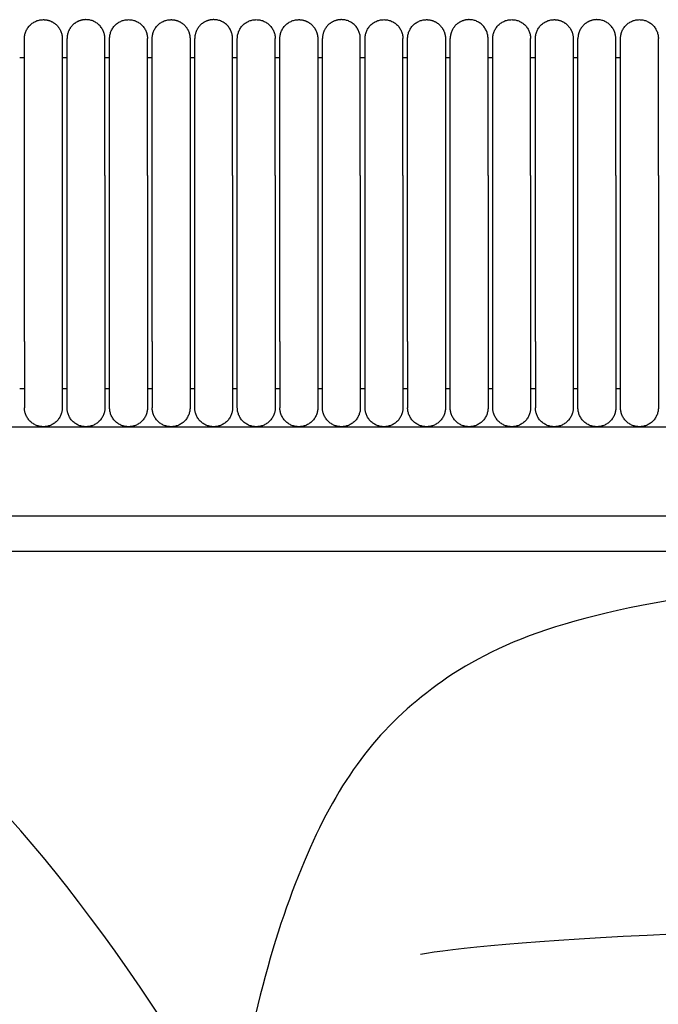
# Model space of a CAD drawing. Header units: millimetres. Extents: x -31695 to -19845, y -5614 to 7253.
# Tile 147 of 256: x -30745 to -30678, y 5385 to 5489. Entities that reach past the tile are written whole.
import ezdxf

# ---------------------------------------------------------------- set-up
doc = ezdxf.new("R2010")
doc.units = ezdxf.units.MM
doc.layers.add('2d', color=7, linetype='Continuous', true_color=0x000000)

msp = doc.modelspace()

# ---------------------------------------------------------------- linework, layer by layer
at = {"layer": '2d', "linetype": 'Continuous', "lineweight": -3}
msp.add_line((-31323.24, 5446.5), (-30409.13, 5446.5), dxfattribs=at)
for points, weights, knots in [([(-30744.7, 5487.5), (-30744.7, 5489.5), (-30742.7, 5489.5), (-30741.88, 5489.5), (-30741.29, 5488.91), (-30740.7, 5488.32), (-30740.7, 5487.5)], [1, 0.707106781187, 1, 0.853553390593, 0.853553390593, 0.853553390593, 1], [0, 0, 0, 4, 4, 5.656854, 5.656854, 7.313708, 7.313708, 7.313708]), ([(-30736.2, 5487.5), (-30736.2, 5489.5), (-30738.2, 5489.5), (-30739.03, 5489.5), (-30739.62, 5488.91), (-30740.2, 5488.32), (-30740.2, 5487.5)], [1, 0.707106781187, 1, 0.853553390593, 0.853553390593, 0.853553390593, 1], [0, 0, 0, 4, 4, 5.656854, 5.656854, 7.313708, 7.313708, 7.313708]), ([(-30735.7, 5487.5), (-30735.7, 5489.5), (-30733.7, 5489.5), (-30731.7, 5489.5), (-30731.7, 5487.5)], [1, 0.707106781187, 1, 0.707106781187, 1], [0, 0, 0, 1.570796, 1.570796, 3.141593, 3.141593, 3.141593]), ([(-30731.2, 5487.5), (-30731.2, 5489.5), (-30729.2, 5489.5), (-30728.38, 5489.5), (-30727.79, 5488.91), (-30727.2, 5488.32), (-30727.2, 5487.5)], [1, 0.707106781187, 1, 0.853553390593, 0.853553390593, 0.853553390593, 1], [0, 0, 0, 4, 4, 5.656854, 5.656854, 7.313708, 7.313708, 7.313708]), ([(-30722.7, 5487.5), (-30722.7, 5489.5), (-30724.7, 5489.5), (-30725.53, 5489.5), (-30726.12, 5488.91), (-30726.7, 5488.32), (-30726.7, 5487.5)], [1, 0.707106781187, 1, 0.853553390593, 0.853553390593, 0.853553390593, 1], [0, 0, 0, 4, 4, 5.656854, 5.656854, 7.313708, 7.313708, 7.313708]), ([(-30722.2, 5487.5), (-30722.2, 5489.5), (-30720.2, 5489.5), (-30718.2, 5489.5), (-30718.2, 5487.5)], [1, 0.707106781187, 1, 0.707106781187, 1], [0, 0, 0, 1.570796, 1.570796, 3.141593, 3.141593, 3.141593]), ([(-30717.7, 5487.5), (-30717.7, 5489.5), (-30715.7, 5489.5), (-30714.88, 5489.5), (-30714.29, 5488.91), (-30713.7, 5488.32), (-30713.7, 5487.5)], [1, 0.707106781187, 1, 0.853553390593, 0.853553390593, 0.853553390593, 1], [0, 0, 0, 4, 4, 5.656854, 5.656854, 7.313708, 7.313708, 7.313708]), ([(-30709.2, 5487.5), (-30709.2, 5489.5), (-30711.2, 5489.5), (-30712.03, 5489.5), (-30712.62, 5488.91), (-30713.2, 5488.32), (-30713.2, 5487.5)], [1, 0.707106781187, 1, 0.853553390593, 0.853553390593, 0.853553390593, 1], [0, 0, 0, 4, 4, 5.656854, 5.656854, 7.313708, 7.313708, 7.313708]), ([(-30708.7, 5487.5), (-30708.7, 5489.5), (-30706.7, 5489.5), (-30704.7, 5489.5), (-30704.7, 5487.5)], [1, 0.707106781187, 1, 0.707106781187, 1], [0, 0, 0, 1.570796, 1.570796, 3.141593, 3.141593, 3.141593]), ([(-30704.2, 5487.5), (-30704.2, 5489.5), (-30702.2, 5489.5), (-30701.38, 5489.5), (-30700.79, 5488.91), (-30700.2, 5488.32), (-30700.2, 5487.5)], [1, 0.707106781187, 1, 0.853553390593, 0.853553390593, 0.853553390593, 1], [0, 0, 0, 4, 4, 5.656854, 5.656854, 7.313708, 7.313708, 7.313708]), ([(-30695.7, 5487.5), (-30695.7, 5489.5), (-30697.7, 5489.5), (-30698.53, 5489.5), (-30699.12, 5488.91), (-30699.7, 5488.32), (-30699.7, 5487.5)], [1, 0.707106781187, 1, 0.853553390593, 0.853553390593, 0.853553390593, 1], [0, 0, 0, 4, 4, 5.656854, 5.656854, 7.313708, 7.313708, 7.313708]), ([(-30695.2, 5487.5), (-30695.2, 5489.5), (-30693.2, 5489.5), (-30691.2, 5489.5), (-30691.2, 5487.5)], [1, 0.707106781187, 1, 0.707106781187, 1], [0, 0, 0, 1.570796, 1.570796, 3.141593, 3.141593, 3.141593]), ([(-30690.7, 5487.5), (-30690.7, 5489.5), (-30688.7, 5489.5), (-30687.88, 5489.5), (-30687.29, 5488.91), (-30686.7, 5488.32), (-30686.7, 5487.5)], [1, 0.707106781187, 1, 0.853553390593, 0.853553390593, 0.853553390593, 1], [0, 0, 0, 4, 4, 5.656854, 5.656854, 7.313708, 7.313708, 7.313708]), ([(-30682.2, 5487.5), (-30682.2, 5489.5), (-30684.2, 5489.5), (-30685.03, 5489.5), (-30685.62, 5488.91), (-30686.2, 5488.32), (-30686.2, 5487.5)], [1, 0.707106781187, 1, 0.853553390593, 0.853553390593, 0.853553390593, 1], [0, 0, 0, 4, 4, 5.656854, 5.656854, 7.313708, 7.313708, 7.313708]), ([(-30681.7, 5487.5), (-30681.7, 5489.5), (-30679.7, 5489.5), (-30677.7, 5489.5), (-30677.7, 5487.5)], [1, 0.707106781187, 1, 0.707106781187, 1], [0, 0, 0, 1.570796, 1.570796, 3.141593, 3.141593, 3.141593]), ([(-30744.7, 5473.03), (-30744.7, 5478), (-30744.7, 5481.52), (-30744.7, 5483.87), (-30744.7, 5484.68)], [1, 0.853553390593, 0.853553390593, 0.853553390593, 0.919067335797], [0, 0, 0, 9.941125, 9.941125, 16.590224, 16.590224, 16.590224]), ([(-30740.7, 5484.68), (-30740.7, 5483.87), (-30740.7, 5481.52), (-30740.7, 5478), (-30740.7, 5473.03)], [0.919067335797, 0.853553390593, 0.853553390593, 0.853553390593, 1], [3.292027, 3.292027, 3.292027, 9.941125, 9.941125, 19.882251, 19.882251, 19.882251]), ([(-30740.2, 5473.03), (-30740.2, 5478), (-30740.2, 5481.52), (-30740.2, 5483.87), (-30740.2, 5484.68)], [1, 0.853553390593, 0.853553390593, 0.853553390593, 0.919067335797], [0, 0, 0, 9.941125, 9.941125, 16.590224, 16.590224, 16.590224]), ([(-30736.2, 5473.03), (-30736.2, 5478), (-30736.2, 5481.52), (-30736.2, 5483.87), (-30736.2, 5484.68)], [1, 0.853553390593, 0.853553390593, 0.853553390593, 0.919067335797], [0, 0, 0, 9.941125, 9.941125, 16.590224, 16.590224, 16.590224]), ([(-30735.7, 5473.03), (-30735.7, 5478), (-30735.7, 5481.52), (-30735.7, 5483.87), (-30735.7, 5484.68)], [1, 0.853553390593, 0.853553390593, 0.853553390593, 0.919067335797], [0, 0, 0, 9.941125, 9.941125, 16.590224, 16.590224, 16.590224]), ([(-30731.7, 5473.03), (-30731.7, 5478), (-30731.7, 5481.52), (-30731.7, 5483.87), (-30731.7, 5484.68)], [1, 0.853553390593, 0.853553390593, 0.853553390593, 0.919067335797], [0, 0, 0, 9.941125, 9.941125, 16.590224, 16.590224, 16.590224]), ([(-30731.2, 5473.03), (-30731.2, 5478), (-30731.2, 5481.52), (-30731.2, 5483.87), (-30731.2, 5484.68)], [1, 0.853553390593, 0.853553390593, 0.853553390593, 0.919067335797], [0, 0, 0, 9.941125, 9.941125, 16.590224, 16.590224, 16.590224]), ([(-30727.2, 5484.68), (-30727.2, 5483.87), (-30727.2, 5481.52), (-30727.2, 5478), (-30727.2, 5473.03)], [0.919067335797, 0.853553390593, 0.853553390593, 0.853553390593, 1], [3.292027, 3.292027, 3.292027, 9.941125, 9.941125, 19.882251, 19.882251, 19.882251]), ([(-30726.7, 5473.03), (-30726.7, 5478), (-30726.7, 5481.52), (-30726.7, 5483.87), (-30726.7, 5484.68)], [1, 0.853553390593, 0.853553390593, 0.853553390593, 0.919067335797], [0, 0, 0, 9.941125, 9.941125, 16.590224, 16.590224, 16.590224]), ([(-30722.7, 5473.03), (-30722.7, 5478), (-30722.7, 5481.52), (-30722.7, 5483.87), (-30722.7, 5484.68)], [1, 0.853553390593, 0.853553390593, 0.853553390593, 0.919067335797], [0, 0, 0, 9.941125, 9.941125, 16.590224, 16.590224, 16.590224]), ([(-30722.2, 5473.03), (-30722.2, 5478), (-30722.2, 5481.52), (-30722.2, 5483.87), (-30722.2, 5484.68)], [1, 0.853553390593, 0.853553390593, 0.853553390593, 0.919067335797], [0, 0, 0, 9.941125, 9.941125, 16.590224, 16.590224, 16.590224]), ([(-30718.2, 5473.03), (-30718.2, 5478), (-30718.2, 5481.52), (-30718.2, 5483.87), (-30718.2, 5484.68)], [1, 0.853553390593, 0.853553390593, 0.853553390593, 0.919067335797], [0, 0, 0, 9.941125, 9.941125, 16.590224, 16.590224, 16.590224]), ([(-30717.7, 5473.03), (-30717.7, 5478), (-30717.7, 5481.52), (-30717.7, 5483.87), (-30717.7, 5484.68)], [1, 0.853553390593, 0.853553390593, 0.853553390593, 0.919067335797], [0, 0, 0, 9.941125, 9.941125, 16.590224, 16.590224, 16.590224]), ([(-30713.7, 5484.68), (-30713.7, 5483.87), (-30713.7, 5481.52), (-30713.7, 5478), (-30713.7, 5473.03)], [0.919067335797, 0.853553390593, 0.853553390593, 0.853553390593, 1], [3.292027, 3.292027, 3.292027, 9.941125, 9.941125, 19.882251, 19.882251, 19.882251]), ([(-30713.2, 5473.03), (-30713.2, 5478), (-30713.2, 5481.52), (-30713.2, 5483.87), (-30713.2, 5484.68)], [1, 0.853553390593, 0.853553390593, 0.853553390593, 0.919067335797], [0, 0, 0, 9.941125, 9.941125, 16.590224, 16.590224, 16.590224]), ([(-30709.2, 5473.03), (-30709.2, 5478), (-30709.2, 5481.52), (-30709.2, 5483.87), (-30709.2, 5484.68)], [1, 0.853553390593, 0.853553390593, 0.853553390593, 0.919067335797], [0, 0, 0, 9.941125, 9.941125, 16.590224, 16.590224, 16.590224]), ([(-30708.7, 5473.03), (-30708.7, 5478), (-30708.7, 5481.52), (-30708.7, 5483.87), (-30708.7, 5484.68)], [1, 0.853553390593, 0.853553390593, 0.853553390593, 0.919067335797], [0, 0, 0, 9.941125, 9.941125, 16.590224, 16.590224, 16.590224]), ([(-30704.7, 5473.03), (-30704.7, 5478), (-30704.7, 5481.52), (-30704.7, 5483.87), (-30704.7, 5484.68)], [1, 0.853553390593, 0.853553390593, 0.853553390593, 0.919067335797], [0, 0, 0, 9.941125, 9.941125, 16.590224, 16.590224, 16.590224]), ([(-30704.2, 5473.03), (-30704.2, 5478), (-30704.2, 5481.52), (-30704.2, 5483.87), (-30704.2, 5484.68)], [1, 0.853553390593, 0.853553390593, 0.853553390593, 0.919067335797], [0, 0, 0, 9.941125, 9.941125, 16.590224, 16.590224, 16.590224]), ([(-30700.2, 5484.68), (-30700.2, 5483.87), (-30700.2, 5481.52), (-30700.2, 5478), (-30700.2, 5473.03)], [0.919067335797, 0.853553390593, 0.853553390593, 0.853553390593, 1], [3.292027, 3.292027, 3.292027, 9.941125, 9.941125, 19.882251, 19.882251, 19.882251]), ([(-30699.7, 5473.03), (-30699.7, 5478), (-30699.7, 5481.52), (-30699.7, 5483.87), (-30699.7, 5484.68)], [1, 0.853553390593, 0.853553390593, 0.853553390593, 0.919067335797], [0, 0, 0, 9.941125, 9.941125, 16.590224, 16.590224, 16.590224]), ([(-30695.7, 5473.03), (-30695.7, 5478), (-30695.7, 5481.52), (-30695.7, 5483.87), (-30695.7, 5484.68)], [1, 0.853553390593, 0.853553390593, 0.853553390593, 0.919067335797], [0, 0, 0, 9.941125, 9.941125, 16.590224, 16.590224, 16.590224]), ([(-30695.2, 5473.03), (-30695.2, 5478), (-30695.2, 5481.52), (-30695.2, 5483.87), (-30695.2, 5484.68)], [1, 0.853553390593, 0.853553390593, 0.853553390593, 0.919067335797], [0, 0, 0, 9.941125, 9.941125, 16.590224, 16.590224, 16.590224]), ([(-30691.2, 5473.03), (-30691.2, 5478), (-30691.2, 5481.52), (-30691.2, 5483.87), (-30691.2, 5484.68)], [1, 0.853553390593, 0.853553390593, 0.853553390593, 0.919067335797], [0, 0, 0, 9.941125, 9.941125, 16.590224, 16.590224, 16.590224]), ([(-30690.7, 5473.03), (-30690.7, 5478), (-30690.7, 5481.52), (-30690.7, 5483.87), (-30690.7, 5484.68)], [1, 0.853553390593, 0.853553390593, 0.853553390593, 0.919067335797], [0, 0, 0, 9.941125, 9.941125, 16.590224, 16.590224, 16.590224]), ([(-30686.7, 5484.68), (-30686.7, 5483.87), (-30686.7, 5481.52), (-30686.7, 5478), (-30686.7, 5473.03)], [0.919067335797, 0.853553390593, 0.853553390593, 0.853553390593, 1], [3.292027, 3.292027, 3.292027, 9.941125, 9.941125, 19.882251, 19.882251, 19.882251]), ([(-30686.2, 5473.03), (-30686.2, 5478), (-30686.2, 5481.52), (-30686.2, 5483.87), (-30686.2, 5484.68)], [1, 0.853553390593, 0.853553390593, 0.853553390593, 0.919067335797], [0, 0, 0, 9.941125, 9.941125, 16.590224, 16.590224, 16.590224]), ([(-30682.2, 5473.03), (-30682.2, 5478), (-30682.2, 5481.52), (-30682.2, 5483.87), (-30682.2, 5484.68)], [1, 0.853553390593, 0.853553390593, 0.853553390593, 0.919067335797], [0, 0, 0, 9.941125, 9.941125, 16.590224, 16.590224, 16.590224]), ([(-30681.7, 5473.03), (-30681.7, 5478), (-30681.7, 5481.52), (-30681.7, 5483.87), (-30681.7, 5484.68)], [1, 0.853553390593, 0.853553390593, 0.853553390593, 0.919067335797], [0, 0, 0, 9.941125, 9.941125, 16.590224, 16.590224, 16.590224]), ([(-30677.7, 5473.03), (-30677.7, 5478), (-30677.7, 5481.52), (-30677.7, 5483.87), (-30677.7, 5484.68)], [1, 0.853553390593, 0.853553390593, 0.853553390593, 0.919067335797], [0, 0, 0, 9.941125, 9.941125, 16.590224, 16.590224, 16.590224]), ([(-30744.7, 5455.5), (-30744.7, 5452.6), (-30744.7, 5450.55), (-30744.7, 5448.5), (-30744.7, 5448.5)], [1, 0.853553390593, 0.853553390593, 0.853553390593, 1], [0, 0, 0, 5.79899, 5.79899, 11.59798, 11.59798, 11.59798]), ([(-30740.7, 5455.5), (-30740.7, 5452.6), (-30740.7, 5450.55), (-30740.7, 5448.5), (-30740.7, 5448.5)], [1, 0.853553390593, 0.853553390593, 0.853553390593, 1], [0, 0, 0, 5.79899, 5.79899, 11.59798, 11.59798, 11.59798]), ([(-30740.2, 5448.5), (-30740.2, 5448.5), (-30740.2, 5450.55), (-30740.2, 5452.6), (-30740.2, 5455.5)], [1, 0.853553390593, 0.853553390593, 0.853553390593, 1], [0, 0, 0, 5.79899, 5.79899, 11.59798, 11.59798, 11.59798]), ([(-30736.2, 5455.5), (-30736.2, 5452.6), (-30736.2, 5450.55), (-30736.2, 5448.5), (-30736.2, 5448.5)], [1, 0.853553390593, 0.853553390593, 0.853553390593, 1], [0, 0, 0, 5.79899, 5.79899, 11.59798, 11.59798, 11.59798]), ([(-30735.7, 5448.5), (-30735.7, 5448.5), (-30735.7, 5450.55), (-30735.7, 5452.6), (-30735.7, 5455.5)], [1, 0.853553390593, 0.853553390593, 0.853553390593, 1], [0, 0, 0, 5.79899, 5.79899, 11.59798, 11.59798, 11.59798]), ([(-30731.7, 5455.5), (-30731.7, 5452.6), (-30731.7, 5450.55), (-30731.7, 5448.5), (-30731.7, 5448.5)], [1, 0.853553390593, 0.853553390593, 0.853553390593, 1], [0, 0, 0, 5.79899, 5.79899, 11.59798, 11.59798, 11.59798]), ([(-30731.2, 5455.5), (-30731.2, 5452.6), (-30731.2, 5450.55), (-30731.2, 5448.5), (-30731.2, 5448.5)], [1, 0.853553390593, 0.853553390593, 0.853553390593, 1], [0, 0, 0, 5.79899, 5.79899, 11.59798, 11.59798, 11.59798]), ([(-30727.2, 5455.5), (-30727.2, 5452.6), (-30727.2, 5450.55), (-30727.2, 5448.5), (-30727.2, 5448.5)], [1, 0.853553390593, 0.853553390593, 0.853553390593, 1], [0, 0, 0, 5.79899, 5.79899, 11.59798, 11.59798, 11.59798]), ([(-30726.7, 5448.5), (-30726.7, 5448.5), (-30726.7, 5450.55), (-30726.7, 5452.6), (-30726.7, 5455.5)], [1, 0.853553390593, 0.853553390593, 0.853553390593, 1], [0, 0, 0, 5.79899, 5.79899, 11.59798, 11.59798, 11.59798]), ([(-30722.7, 5455.5), (-30722.7, 5452.6), (-30722.7, 5450.55), (-30722.7, 5448.5), (-30722.7, 5448.5)], [1, 0.853553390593, 0.853553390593, 0.853553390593, 1], [0, 0, 0, 5.79899, 5.79899, 11.59798, 11.59798, 11.59798]), ([(-30722.2, 5448.5), (-30722.2, 5448.5), (-30722.2, 5450.55), (-30722.2, 5452.6), (-30722.2, 5455.5)], [1, 0.853553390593, 0.853553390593, 0.853553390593, 1], [0, 0, 0, 5.79899, 5.79899, 11.59798, 11.59798, 11.59798]), ([(-30718.2, 5455.5), (-30718.2, 5452.6), (-30718.2, 5450.55), (-30718.2, 5448.5), (-30718.2, 5448.5)], [1, 0.853553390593, 0.853553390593, 0.853553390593, 1], [0, 0, 0, 5.79899, 5.79899, 11.59798, 11.59798, 11.59798]), ([(-30717.7, 5455.5), (-30717.7, 5452.6), (-30717.7, 5450.55), (-30717.7, 5448.5), (-30717.7, 5448.5)], [1, 0.853553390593, 0.853553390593, 0.853553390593, 1], [0, 0, 0, 5.79899, 5.79899, 11.59798, 11.59798, 11.59798]), ([(-30713.7, 5455.5), (-30713.7, 5452.6), (-30713.7, 5450.55), (-30713.7, 5448.5), (-30713.7, 5448.5)], [1, 0.853553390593, 0.853553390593, 0.853553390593, 1], [0, 0, 0, 5.79899, 5.79899, 11.59798, 11.59798, 11.59798]), ([(-30713.2, 5448.5), (-30713.2, 5448.5), (-30713.2, 5450.55), (-30713.2, 5452.6), (-30713.2, 5455.5)], [1, 0.853553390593, 0.853553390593, 0.853553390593, 1], [0, 0, 0, 5.79899, 5.79899, 11.59798, 11.59798, 11.59798]), ([(-30709.2, 5455.5), (-30709.2, 5452.6), (-30709.2, 5450.55), (-30709.2, 5448.5), (-30709.2, 5448.5)], [1, 0.853553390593, 0.853553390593, 0.853553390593, 1], [0, 0, 0, 5.79899, 5.79899, 11.59798, 11.59798, 11.59798]), ([(-30708.7, 5448.5), (-30708.7, 5448.5), (-30708.7, 5450.55), (-30708.7, 5452.6), (-30708.7, 5455.5)], [1, 0.853553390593, 0.853553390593, 0.853553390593, 1], [0, 0, 0, 5.79899, 5.79899, 11.59798, 11.59798, 11.59798]), ([(-30704.7, 5455.5), (-30704.7, 5452.6), (-30704.7, 5450.55), (-30704.7, 5448.5), (-30704.7, 5448.5)], [1, 0.853553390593, 0.853553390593, 0.853553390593, 1], [0, 0, 0, 5.79899, 5.79899, 11.59798, 11.59798, 11.59798]), ([(-30704.2, 5455.5), (-30704.2, 5452.6), (-30704.2, 5450.55), (-30704.2, 5448.5), (-30704.2, 5448.5)], [1, 0.853553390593, 0.853553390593, 0.853553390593, 1], [0, 0, 0, 5.79899, 5.79899, 11.59798, 11.59798, 11.59798]), ([(-30700.2, 5455.5), (-30700.2, 5452.6), (-30700.2, 5450.55), (-30700.2, 5448.5), (-30700.2, 5448.5)], [1, 0.853553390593, 0.853553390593, 0.853553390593, 1], [0, 0, 0, 5.79899, 5.79899, 11.59798, 11.59798, 11.59798]), ([(-30699.7, 5448.5), (-30699.7, 5448.5), (-30699.7, 5450.55), (-30699.7, 5452.6), (-30699.7, 5455.5)], [1, 0.853553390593, 0.853553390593, 0.853553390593, 1], [0, 0, 0, 5.79899, 5.79899, 11.59798, 11.59798, 11.59798]), ([(-30695.7, 5455.5), (-30695.7, 5452.6), (-30695.7, 5450.55), (-30695.7, 5448.5), (-30695.7, 5448.5)], [1, 0.853553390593, 0.853553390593, 0.853553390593, 1], [0, 0, 0, 5.79899, 5.79899, 11.59798, 11.59798, 11.59798]), ([(-30695.2, 5448.5), (-30695.2, 5448.5), (-30695.2, 5450.55), (-30695.2, 5452.6), (-30695.2, 5455.5)], [1, 0.853553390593, 0.853553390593, 0.853553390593, 1], [0, 0, 0, 5.79899, 5.79899, 11.59798, 11.59798, 11.59798]), ([(-30691.2, 5455.5), (-30691.2, 5452.6), (-30691.2, 5450.55), (-30691.2, 5448.5), (-30691.2, 5448.5)], [1, 0.853553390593, 0.853553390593, 0.853553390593, 1], [0, 0, 0, 5.79899, 5.79899, 11.59798, 11.59798, 11.59798]), ([(-30690.7, 5455.5), (-30690.7, 5452.6), (-30690.7, 5450.55), (-30690.7, 5448.5), (-30690.7, 5448.5)], [1, 0.853553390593, 0.853553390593, 0.853553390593, 1], [0, 0, 0, 5.79899, 5.79899, 11.59798, 11.59798, 11.59798]), ([(-30686.7, 5455.5), (-30686.7, 5452.6), (-30686.7, 5450.55), (-30686.7, 5448.5), (-30686.7, 5448.5)], [1, 0.853553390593, 0.853553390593, 0.853553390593, 1], [0, 0, 0, 5.79899, 5.79899, 11.59798, 11.59798, 11.59798]), ([(-30686.2, 5448.5), (-30686.2, 5448.5), (-30686.2, 5450.55), (-30686.2, 5452.6), (-30686.2, 5455.5)], [1, 0.853553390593, 0.853553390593, 0.853553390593, 1], [0, 0, 0, 5.79899, 5.79899, 11.59798, 11.59798, 11.59798]), ([(-30682.2, 5455.5), (-30682.2, 5452.6), (-30682.2, 5450.55), (-30682.2, 5448.5), (-30682.2, 5448.5)], [1, 0.853553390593, 0.853553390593, 0.853553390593, 1], [0, 0, 0, 5.79899, 5.79899, 11.59798, 11.59798, 11.59798]), ([(-30681.7, 5448.5), (-30681.7, 5448.5), (-30681.7, 5450.55), (-30681.7, 5452.6), (-30681.7, 5455.5)], [1, 0.853553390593, 0.853553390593, 0.853553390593, 1], [0, 0, 0, 5.79899, 5.79899, 11.59798, 11.59798, 11.59798]), ([(-30677.7, 5455.5), (-30677.7, 5452.6), (-30677.7, 5450.55), (-30677.7, 5448.5), (-30677.7, 5448.5)], [1, 0.853553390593, 0.853553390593, 0.853553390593, 1], [0, 0, 0, 5.79899, 5.79899, 11.59798, 11.59798, 11.59798]), ([(-30740.7, 5448.5), (-30740.7, 5446.5), (-30742.7, 5446.5), (-30744.7, 5446.5), (-30744.7, 5448.5)], [1, 0.707106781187, 1, 0.707106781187, 1], [0, 0, 0, 1.570796, 1.570796, 3.141593, 3.141593, 3.141593]), ([(-30736.2, 5448.5), (-30736.2, 5446.5), (-30738.2, 5446.5), (-30740.2, 5446.5), (-30740.2, 5448.5)], [1, 0.707106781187, 1, 0.707106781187, 1], [-3.141593, -3.141593, -3.141593, -1.570796, -1.570796, 0, 0, 0]), ([(-30731.7, 5448.5), (-30731.7, 5446.5), (-30733.7, 5446.5), (-30735.7, 5446.5), (-30735.7, 5448.5)], [1, 0.707106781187, 1, 0.707106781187, 1], [6.283185, 6.283185, 6.283185, 9.424778, 9.424778, 12.566371, 12.566371, 12.566371]), ([(-30727.2, 5448.5), (-30727.2, 5446.5), (-30729.2, 5446.5), (-30731.2, 5446.5), (-30731.2, 5448.5)], [1, 0.707106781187, 1, 0.707106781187, 1], [0, 0, 0, 1.570796, 1.570796, 3.141593, 3.141593, 3.141593]), ([(-30722.7, 5448.5), (-30722.7, 5446.5), (-30724.7, 5446.5), (-30726.7, 5446.5), (-30726.7, 5448.5)], [1, 0.707106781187, 1, 0.707106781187, 1], [-3.141593, -3.141593, -3.141593, -1.570796, -1.570796, 0, 0, 0]), ([(-30718.2, 5448.5), (-30718.2, 5446.5), (-30720.2, 5446.5), (-30722.2, 5446.5), (-30722.2, 5448.5)], [1, 0.707106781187, 1, 0.707106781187, 1], [6.283185, 6.283185, 6.283185, 9.424778, 9.424778, 12.566371, 12.566371, 12.566371]), ([(-30713.7, 5448.5), (-30713.7, 5446.5), (-30715.7, 5446.5), (-30717.7, 5446.5), (-30717.7, 5448.5)], [1, 0.707106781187, 1, 0.707106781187, 1], [0, 0, 0, 1.570796, 1.570796, 3.141593, 3.141593, 3.141593]), ([(-30709.2, 5448.5), (-30709.2, 5446.5), (-30711.2, 5446.5), (-30713.2, 5446.5), (-30713.2, 5448.5)], [1, 0.707106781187, 1, 0.707106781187, 1], [-3.141593, -3.141593, -3.141593, -1.570796, -1.570796, 0, 0, 0]), ([(-30704.7, 5448.5), (-30704.7, 5446.5), (-30706.7, 5446.5), (-30708.7, 5446.5), (-30708.7, 5448.5)], [1, 0.707106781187, 1, 0.707106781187, 1], [6.283185, 6.283185, 6.283185, 9.424778, 9.424778, 12.566371, 12.566371, 12.566371]), ([(-30700.2, 5448.5), (-30700.2, 5446.5), (-30702.2, 5446.5), (-30704.2, 5446.5), (-30704.2, 5448.5)], [1, 0.707106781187, 1, 0.707106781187, 1], [0, 0, 0, 1.570796, 1.570796, 3.141593, 3.141593, 3.141593]), ([(-30695.7, 5448.5), (-30695.7, 5446.5), (-30697.7, 5446.5), (-30699.7, 5446.5), (-30699.7, 5448.5)], [1, 0.707106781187, 1, 0.707106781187, 1], [-3.141593, -3.141593, -3.141593, -1.570796, -1.570796, 0, 0, 0]), ([(-30691.2, 5448.5), (-30691.2, 5446.5), (-30693.2, 5446.5), (-30695.2, 5446.5), (-30695.2, 5448.5)], [1, 0.707106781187, 1, 0.707106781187, 1], [6.283185, 6.283185, 6.283185, 9.424778, 9.424778, 12.566371, 12.566371, 12.566371]), ([(-30686.7, 5448.5), (-30686.7, 5446.5), (-30688.7, 5446.5), (-30690.7, 5446.5), (-30690.7, 5448.5)], [1, 0.707106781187, 1, 0.707106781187, 1], [0, 0, 0, 1.570796, 1.570796, 3.141593, 3.141593, 3.141593]), ([(-30682.2, 5448.5), (-30682.2, 5446.5), (-30684.2, 5446.5), (-30686.2, 5446.5), (-30686.2, 5448.5)], [1, 0.707106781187, 1, 0.707106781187, 1], [-3.141593, -3.141593, -3.141593, -1.570796, -1.570796, 0, 0, 0]), ([(-30677.7, 5448.5), (-30677.7, 5446.5), (-30679.7, 5446.5), (-30681.7, 5446.5), (-30681.7, 5448.5)], [1, 0.707106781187, 1, 0.707106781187, 1], [6.283185, 6.283185, 6.283185, 9.424778, 9.424778, 12.566371, 12.566371, 12.566371])]:
    msp.add_rational_spline(points, weights, degree=2, knots=knots, dxfattribs=at)
for points, weights in [([(-30744.7, 5484.68), (-30744.7, 5487.5), (-30744.7, 5487.5)], [0.919067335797, 0.951503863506, 1]), ([(-30740.7, 5487.5), (-30740.7, 5487.5), (-30740.7, 5484.68)], [1, 0.951503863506, 0.919067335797]), ([(-30740.2, 5484.68), (-30740.2, 5487.5), (-30740.2, 5487.5)], [0.919067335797, 0.951503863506, 1]), ([(-30736.2, 5484.68), (-30736.2, 5487.5), (-30736.2, 5487.5)], [0.919067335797, 0.951503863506, 1]), ([(-30735.7, 5484.68), (-30735.7, 5487.5), (-30735.7, 5487.5)], [0.919067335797, 0.951503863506, 1]), ([(-30731.7, 5484.68), (-30731.7, 5487.5), (-30731.7, 5487.5)], [0.919067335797, 0.951503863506, 1]), ([(-30731.2, 5484.68), (-30731.2, 5487.5), (-30731.2, 5487.5)], [0.919067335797, 0.951503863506, 1]), ([(-30727.2, 5487.5), (-30727.2, 5487.5), (-30727.2, 5484.68)], [1, 0.951503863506, 0.919067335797]), ([(-30726.7, 5484.68), (-30726.7, 5487.5), (-30726.7, 5487.5)], [0.919067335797, 0.951503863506, 1]), ([(-30722.7, 5484.68), (-30722.7, 5487.5), (-30722.7, 5487.5)], [0.919067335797, 0.951503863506, 1]), ([(-30722.2, 5484.68), (-30722.2, 5487.5), (-30722.2, 5487.5)], [0.919067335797, 0.951503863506, 1]), ([(-30718.2, 5484.68), (-30718.2, 5487.5), (-30718.2, 5487.5)], [0.919067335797, 0.951503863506, 1]), ([(-30717.7, 5484.68), (-30717.7, 5487.5), (-30717.7, 5487.5)], [0.919067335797, 0.951503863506, 1]), ([(-30713.7, 5487.5), (-30713.7, 5487.5), (-30713.7, 5484.68)], [1, 0.951503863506, 0.919067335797]), ([(-30713.2, 5484.68), (-30713.2, 5487.5), (-30713.2, 5487.5)], [0.919067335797, 0.951503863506, 1]), ([(-30709.2, 5484.68), (-30709.2, 5487.5), (-30709.2, 5487.5)], [0.919067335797, 0.951503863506, 1]), ([(-30708.7, 5484.68), (-30708.7, 5487.5), (-30708.7, 5487.5)], [0.919067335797, 0.951503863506, 1]), ([(-30704.7, 5484.68), (-30704.7, 5487.5), (-30704.7, 5487.5)], [0.919067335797, 0.951503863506, 1]), ([(-30704.2, 5484.68), (-30704.2, 5487.5), (-30704.2, 5487.5)], [0.919067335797, 0.951503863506, 1]), ([(-30700.2, 5487.5), (-30700.2, 5487.5), (-30700.2, 5484.68)], [1, 0.951503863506, 0.919067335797]), ([(-30699.7, 5484.68), (-30699.7, 5487.5), (-30699.7, 5487.5)], [0.919067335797, 0.951503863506, 1]), ([(-30695.7, 5484.68), (-30695.7, 5487.5), (-30695.7, 5487.5)], [0.919067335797, 0.951503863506, 1]), ([(-30695.2, 5484.68), (-30695.2, 5487.5), (-30695.2, 5487.5)], [0.919067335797, 0.951503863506, 1]), ([(-30691.2, 5484.68), (-30691.2, 5487.5), (-30691.2, 5487.5)], [0.919067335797, 0.951503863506, 1]), ([(-30690.7, 5484.68), (-30690.7, 5487.5), (-30690.7, 5487.5)], [0.919067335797, 0.951503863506, 1]), ([(-30686.7, 5487.5), (-30686.7, 5487.5), (-30686.7, 5484.68)], [1, 0.951503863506, 0.919067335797]), ([(-30686.2, 5484.68), (-30686.2, 5487.5), (-30686.2, 5487.5)], [0.919067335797, 0.951503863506, 1]), ([(-30682.2, 5484.68), (-30682.2, 5487.5), (-30682.2, 5487.5)], [0.919067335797, 0.951503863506, 1]), ([(-30681.7, 5484.68), (-30681.7, 5487.5), (-30681.7, 5487.5)], [0.919067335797, 0.951503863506, 1]), ([(-30677.7, 5484.68), (-30677.7, 5487.5), (-30677.7, 5487.5)], [0.919067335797, 0.951503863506, 1])]:
    msp.add_rational_spline(points, weights, degree=2, dxfattribs=at)
for points, degree in [([(-30745.2, 5485.5), (-30744.95, 5485.5), (-30744.7, 5485.5)], 2), ([(-30740.7, 5485.5), (-30740.45, 5485.5), (-30740.2, 5485.5)], 2), ([(-30736.2, 5485.5), (-30735.95, 5485.5), (-30735.7, 5485.5)], 2), ([(-30731.7, 5485.5), (-30731.45, 5485.5), (-30731.2, 5485.5)], 2), ([(-30727.2, 5485.5), (-30726.95, 5485.5), (-30726.7, 5485.5)], 2), ([(-30722.7, 5485.5), (-30722.45, 5485.5), (-30722.2, 5485.5)], 2), ([(-30718.2, 5485.5), (-30717.95, 5485.5), (-30717.7, 5485.5)], 2), ([(-30713.7, 5485.5), (-30713.45, 5485.5), (-30713.2, 5485.5)], 2), ([(-30709.2, 5485.5), (-30708.95, 5485.5), (-30708.7, 5485.5)], 2), ([(-30704.7, 5485.5), (-30704.45, 5485.5), (-30704.2, 5485.5)], 2), ([(-30700.2, 5485.5), (-30699.95, 5485.5), (-30699.7, 5485.5)], 2), ([(-30695.7, 5485.5), (-30695.45, 5485.5), (-30695.2, 5485.5)], 2), ([(-30691.2, 5485.5), (-30690.95, 5485.5), (-30690.7, 5485.5)], 2), ([(-30686.7, 5485.5), (-30686.45, 5485.5), (-30686.2, 5485.5)], 2), ([(-30682.2, 5485.5), (-30681.95, 5485.5), (-30681.7, 5485.5)], 2), ([(-30744.7, 5455.5), (-30744.7, 5464.26), (-30744.7, 5473.03)], 2), ([(-30740.7, 5473.03), (-30740.7, 5464.26), (-30740.7, 5455.5)], 2), ([(-30740.2, 5455.5), (-30740.2, 5464.26), (-30740.2, 5473.03)], 2), ([(-30736.2, 5473.03), (-30736.2, 5464.26), (-30736.2, 5455.5)], 2), ([(-30735.7, 5455.5), (-30735.7, 5464.26), (-30735.7, 5473.03)], 2), ([(-30731.7, 5473.03), (-30731.7, 5464.26), (-30731.7, 5455.5)], 2), ([(-30731.2, 5455.5), (-30731.2, 5464.26), (-30731.2, 5473.03)], 2), ([(-30727.2, 5473.03), (-30727.2, 5464.26), (-30727.2, 5455.5)], 2), ([(-30726.7, 5455.5), (-30726.7, 5464.26), (-30726.7, 5473.03)], 2), ([(-30722.7, 5473.03), (-30722.7, 5464.26), (-30722.7, 5455.5)], 2), ([(-30722.2, 5455.5), (-30722.2, 5464.26), (-30722.2, 5473.03)], 2), ([(-30718.2, 5473.03), (-30718.2, 5464.26), (-30718.2, 5455.5)], 2), ([(-30717.7, 5455.5), (-30717.7, 5464.26), (-30717.7, 5473.03)], 2), ([(-30713.7, 5473.03), (-30713.7, 5464.26), (-30713.7, 5455.5)], 2), ([(-30713.2, 5455.5), (-30713.2, 5464.26), (-30713.2, 5473.03)], 2), ([(-30709.2, 5473.03), (-30709.2, 5464.26), (-30709.2, 5455.5)], 2), ([(-30708.7, 5455.5), (-30708.7, 5464.26), (-30708.7, 5473.03)], 2), ([(-30704.7, 5473.03), (-30704.7, 5464.26), (-30704.7, 5455.5)], 2), ([(-30704.2, 5455.5), (-30704.2, 5464.26), (-30704.2, 5473.03)], 2), ([(-30700.2, 5473.03), (-30700.2, 5464.26), (-30700.2, 5455.5)], 2), ([(-30699.7, 5455.5), (-30699.7, 5464.26), (-30699.7, 5473.03)], 2), ([(-30695.7, 5473.03), (-30695.7, 5464.26), (-30695.7, 5455.5)], 2), ([(-30695.2, 5455.5), (-30695.2, 5464.26), (-30695.2, 5473.03)], 2), ([(-30691.2, 5473.03), (-30691.2, 5464.26), (-30691.2, 5455.5)], 2), ([(-30690.7, 5455.5), (-30690.7, 5464.26), (-30690.7, 5473.03)], 2), ([(-30686.7, 5473.03), (-30686.7, 5464.26), (-30686.7, 5455.5)], 2), ([(-30686.2, 5455.5), (-30686.2, 5464.26), (-30686.2, 5473.03)], 2), ([(-30682.2, 5473.03), (-30682.2, 5464.26), (-30682.2, 5455.5)], 2), ([(-30681.7, 5455.5), (-30681.7, 5464.26), (-30681.7, 5473.03)], 2), ([(-30677.7, 5473.03), (-30677.7, 5464.26), (-30677.7, 5455.5)], 2), ([(-30744.7, 5450.5), (-30744.95, 5450.5), (-30745.2, 5450.5)], 2), ([(-30740.2, 5450.5), (-30740.45, 5450.5), (-30740.7, 5450.5)], 2), ([(-30735.7, 5450.5), (-30735.95, 5450.5), (-30736.2, 5450.5)], 2), ([(-30731.2, 5450.5), (-30731.45, 5450.5), (-30731.7, 5450.5)], 2), ([(-30726.7, 5450.5), (-30726.95, 5450.5), (-30727.2, 5450.5)], 2), ([(-30722.2, 5450.5), (-30722.45, 5450.5), (-30722.7, 5450.5)], 2), ([(-30717.7, 5450.5), (-30717.95, 5450.5), (-30718.2, 5450.5)], 2), ([(-30713.2, 5450.5), (-30713.45, 5450.5), (-30713.7, 5450.5)], 2), ([(-30708.7, 5450.5), (-30708.95, 5450.5), (-30709.2, 5450.5)], 2), ([(-30704.2, 5450.5), (-30704.45, 5450.5), (-30704.7, 5450.5)], 2), ([(-30699.7, 5450.5), (-30699.95, 5450.5), (-30700.2, 5450.5)], 2), ([(-30695.2, 5450.5), (-30695.45, 5450.5), (-30695.7, 5450.5)], 2), ([(-30690.7, 5450.5), (-30690.95, 5450.5), (-30691.2, 5450.5)], 2), ([(-30686.2, 5450.5), (-30686.45, 5450.5), (-30686.7, 5450.5)], 2), ([(-30681.7, 5450.5), (-30681.95, 5450.5), (-30682.2, 5450.5)], 2), ([(-30409.13, 5394.99), (-30583.48, 5397.78), (-30690.44, 5393.39), (-30702.85, 5390.73)], 3)]:
    msp.add_open_spline(points, degree=degree, dxfattribs=at)
for points, knots in [([(-31338.39, 5436.13), (-31337.39, 5436.26), (-31336.38, 5436.37), (-31335.37, 5436.46), (-31334.28, 5436.55), (-31333.19, 5436.63), (-31332.1, 5436.7), (-31330.93, 5436.77), (-31329.77, 5436.82), (-31328.6, 5436.87), (-31327.35, 5436.92), (-31326.1, 5436.95), (-31324.85, 5436.98), (-31323.52, 5437.01), (-31322.19, 5437.04), (-31320.86, 5437.05), (-31319.45, 5437.07), (-31318.04, 5437.08), (-31316.63, 5437.09), (-31313.57, 5437.1), (-31310.52, 5437.1), (-31307.46, 5437.1), (-31303.19, 5437.1), (-31298.92, 5437.1), (-31294.66, 5437.1), (-31289.9, 5437.1), (-31285.15, 5437.1), (-31280.4, 5437.1), (-31275.18, 5437.1), (-31269.96, 5437.1), (-31264.74, 5437.1), (-31259.06, 5437.1), (-31253.39, 5437.1), (-31247.71, 5437.1), (-31241.6, 5437.1), (-31235.49, 5437.1), (-31229.38, 5437.1), (-31222.84, 5437.1), (-31216.31, 5437.1), (-31209.77, 5437.1), (-31202.83, 5437.1), (-31195.89, 5437.1), (-31188.95, 5437.1), (-31181.62, 5437.1), (-31174.28, 5437.1), (-31166.95, 5437.1), (-31151.17, 5437.1), (-31135.4, 5437.1), (-31119.63, 5437.1), (-31102.47, 5437.1), (-31085.32, 5437.1), (-31068.17, 5437.1), (-31049.77, 5437.1), (-31031.37, 5437.1), (-31012.97, 5437.1), (-30993.44, 5437.1), (-30973.91, 5437.1), (-30954.38, 5437.1), (-30933.85, 5437.1), (-30913.32, 5437.1), (-30892.79, 5437.1), (-30871.39, 5437.1), (-30849.98, 5437.1), (-30828.58, 5437.1), (-30783.64, 5437.1), (-30738.71, 5437.1), (-30693.77, 5437.1), (-30598.89, 5437.1), (-30504.01, 5437.1), (-30409.13, 5437.1)], [0, 0, 0, 0, 3.059497, 3.059497, 3.059497, 6.346325, 6.346325, 6.346325, 9.866136, 9.866136, 9.866136, 13.623772, 13.623772, 13.623772, 17.62104, 17.62104, 17.62104, 21.854917, 21.854917, 21.854917, 31.038067, 31.038067, 31.038067, 43.848502, 43.848502, 43.848502, 58.111246, 58.111246, 58.111246, 73.776623, 73.776623, 73.776623, 90.803444, 90.803444, 90.803444, 109.143767, 109.143767, 109.143767, 128.749405, 128.749405, 128.749405, 149.5746, 149.5746, 149.5746, 171.573115, 171.573115, 171.573115, 218.898416, 218.898416, 218.898416, 270.353879, 270.353879, 270.353879, 325.558898, 325.558898, 325.558898, 384.143317, 384.143317, 384.143317, 445.73322, 445.73322, 445.73322, 509.947216, 509.947216, 509.947216, 644.755203, 644.755203, 644.755203, 929.390648, 929.390648, 929.390648, 929.390648]), ([(-30722.68, 5371.83), (-30753.93, 5424.35), (-30788.75, 5426.77), (-30858.61, 5433.8), (-31093.3, 5433.68), (-31271.62, 5434.01), (-31323.58, 5421.7), (-31347.93, 5402.13), (-31356.83, 5362.35), (-31362.18, 5324.06), (-31360.69, 5273.29), (-31349.41, 5228.76), (-31341.99, 5211.55), (-31309.04, 5188.69), (-31251.15, 5184.53), (-31028.81, 5177.41), (-30828.14, 5181.86), (-30756.89, 5191.66), (-30734.79, 5215.37), (-30726.47, 5238.83), (-30723.08, 5254.09)], [-6.076273, -6.076273, -6.076273, -6.076273, 84.620784, 169.241568, 253.862352, 338.483137, 423.103921, 507.724705, 592.345489, 676.966273, 761.587057, 846.207841, 930.828625, 1015.44941, 1100.070194, 1184.690978, 1269.311762, 1353.932546, 1438.55333, 1499.770811, 1499.770811, 1499.770811, 1499.770811]), ([(-30409.13, 5433.69), (-30502.97, 5434.27), (-30601.55, 5433.18), (-30680.14, 5430.3), (-30703.6, 5419.67), (-30715.32, 5403.91), (-30724.12, 5372.39), (-30726.32, 5323.28), (-30725.22, 5274.54), (-30721.92, 5237.52), (-30711.66, 5221.03), (-30693.34, 5192.81), (-30608.02, 5182.37), (-30495.08, 5182.19), (-30409.13, 5180.63)], [3.473988, 3.473988, 3.473988, 3.473988, 70.992129, 141.984259, 212.976388, 283.968517, 354.960646, 425.952776, 496.944905, 567.937034, 638.929164, 709.921293, 780.913422, 848.112515, 848.112515, 848.112515, 848.112515]), ([(-30803.11, 5433.35), (-30766.66, 5433.36), (-30730.21, 5433.36), (-30693.77, 5433.36), (-30678.1, 5433.36), (-30662.44, 5433.36), (-30646.77, 5433.36)], [535.020326, 535.020326, 535.020326, 535.020326, 644.361045, 644.361045, 644.361045, 691.357054, 691.357054, 691.357054, 691.357054])]:
    msp.add_open_spline(points, degree=3, knots=knots, dxfattribs=at)

doc.saveas('drawing.dxf')
